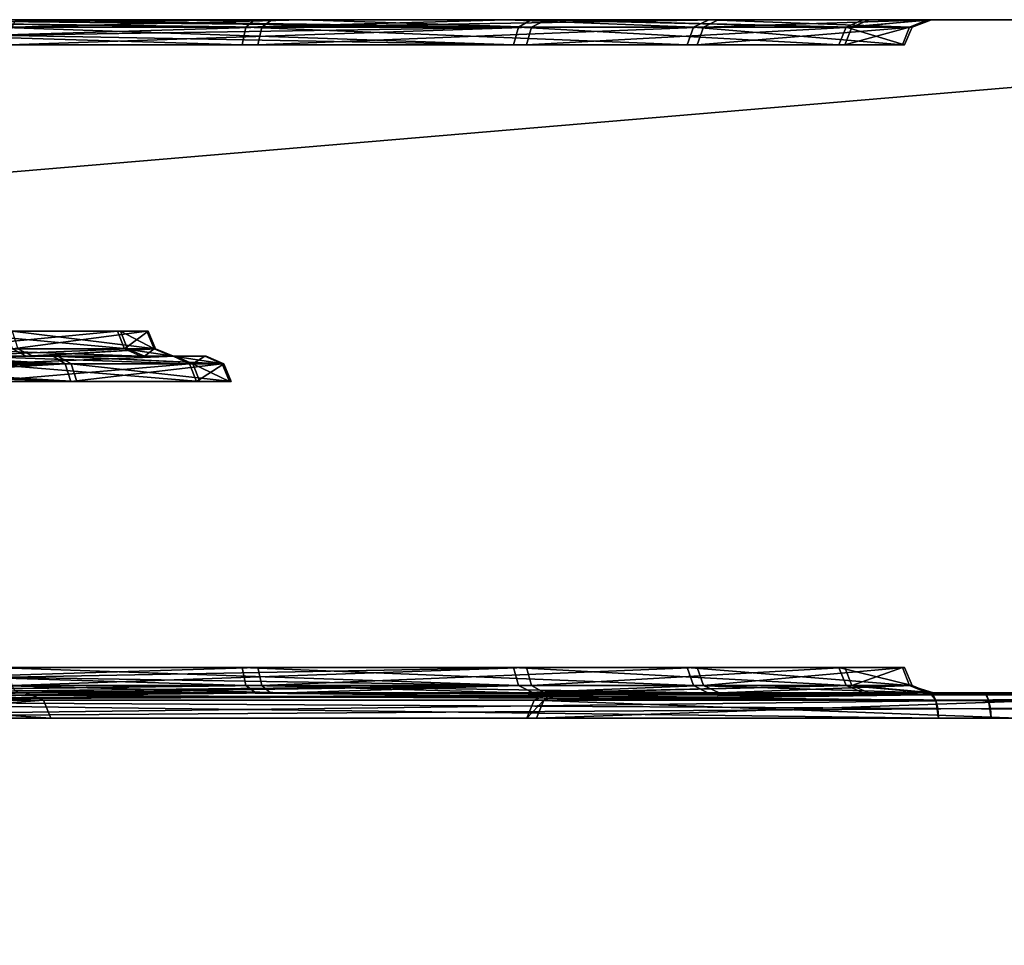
# Model space of a CAD drawing. Header units: millimetres. Extents: x -150 to 150, y -85 to 1149.
# Tile 196 of 256: x -90.56 to -89.39, y 1008.3 to 1009.4. Entities that reach past the tile are written whole.
import ezdxf

# ---------------------------------------------------------------- set-up
doc = ezdxf.new("R2010")
doc.units = ezdxf.units.MM
doc.header["$LTSCALE"] = 21.359881
for name, color, linetype in [('4803', 7, 'CONTINUOUS'), ('4804', 7, 'CONTINUOUS'), ('4844', 7, 'CONTINUOUS'), ('4845', 7, 'CONTINUOUS'), ('6375', 7, 'CONTINUOUS'), ('6376', 7, 'CONTINUOUS'), ('6379', 7, 'CONTINUOUS'), ('6380', 7, 'CONTINUOUS'), ('6391', 7, 'CONTINUOUS'), ('6392', 7, 'CONTINUOUS'), ('6395', 7, 'CONTINUOUS'), ('6396', 7, 'CONTINUOUS'), ('6402', 7, 'CONTINUOUS'), ('6403', 7, 'CONTINUOUS'), ('6404', 7, 'CONTINUOUS'), ('6405', 7, 'CONTINUOUS'), ('6416', 7, 'CONTINUOUS'), ('6417', 7, 'CONTINUOUS'), ('6420', 7, 'CONTINUOUS'), ('6421', 7, 'CONTINUOUS'), ('6432', 7, 'CONTINUOUS'), ('6433', 7, 'CONTINUOUS'), ('6436', 7, 'CONTINUOUS'), ('6437', 7, 'CONTINUOUS'), ('6443', 7, 'CONTINUOUS'), ('6444', 7, 'CONTINUOUS'), ('6445', 7, 'CONTINUOUS'), ('6446', 7, 'CONTINUOUS'), ('6486', 7, 'CONTINUOUS'), ('6487', 7, 'CONTINUOUS'), ('6527', 7, 'CONTINUOUS'), ('6528', 7, 'CONTINUOUS'), ('9023', 7, 'CONTINUOUS'), ('9025', 7, 'CONTINUOUS')]:
    doc.layers.add(name, color=color, linetype=linetype)

msp = doc.modelspace()

# ---------------------------------------------------------------- linework, layer by layer
at = {"layer": '4803', "linetype": 'CONTINUOUS'}
for points in [[(-89.354, 1008.6, 231.1024), (-89.9318, 1008.6, 229.4766), (-89.952, 1008.5912, 229.4844), (-89.354, 1008.6, 231.1024)], [(-89.952, 1008.5912, 229.4844), (-89.9318, 1008.6, 229.4766), (-89.9404, 1008.5912, 227.751), (-89.952, 1008.5912, 229.4844)], [(-89.37, 1008.5912, 231.1172), (-89.354, 1008.6, 231.1024), (-89.952, 1008.5912, 229.4844), (-89.37, 1008.5912, 231.1172)], [(-89.9192, 1008.6, 227.753), (-89.3184, 1008.6, 226.137), (-89.9404, 1008.5912, 227.751), (-89.9192, 1008.6, 227.753)], [(-89.9404, 1008.5912, 227.751), (-89.3184, 1008.6, 226.137), (-89.3367, 1008.5912, 226.1261), (-89.9404, 1008.5912, 227.751)], [(-89.9318, 1008.6, 229.4766), (-89.9192, 1008.6, 227.753), (-89.9404, 1008.5912, 227.751), (-89.9318, 1008.6, 229.4766)]]:
    msp.add_3dface(points, dxfattribs=at)
at = {"layer": '4804', "linetype": 'CONTINUOUS'}
for points in [[(-89.952, 1008.5912, 229.4844), (-89.9404, 1008.5912, 227.751), (-89.9607, 1008.57, 229.4859), (-89.952, 1008.5912, 229.4844)], [(-89.3777, 1008.57, 231.1216), (-89.952, 1008.5912, 229.4844), (-89.9607, 1008.57, 229.4859), (-89.3777, 1008.57, 231.1216)], [(-89.9607, 1008.57, 229.4859), (-89.9404, 1008.5912, 227.751), (-89.9491, 1008.57, 227.7495), (-89.9607, 1008.57, 229.4859)], [(-89.37, 1008.5912, 231.1172), (-89.952, 1008.5912, 229.4844), (-89.3777, 1008.57, 231.1216), (-89.37, 1008.5912, 231.1172)], [(-89.9404, 1008.5912, 227.751), (-89.3367, 1008.5912, 226.1261), (-89.9491, 1008.57, 227.7495), (-89.9404, 1008.5912, 227.751)], [(-89.9491, 1008.57, 227.7495), (-89.3367, 1008.5912, 226.1261), (-89.3443, 1008.57, 226.1217), (-89.9491, 1008.57, 227.7495)]]:
    msp.add_3dface(points, dxfattribs=at)
at = {"layer": '4844', "linetype": 'CONTINUOUS'}
for points in [[(-89.3518, 1008.6, 373.8053), (-89.9312, 1008.6, 372.1792), (-89.952, 1008.5912, 372.1833), (-89.3518, 1008.6, 373.8053)], [(-89.952, 1008.5912, 372.1833), (-89.9312, 1008.6, 372.1792), (-89.9404, 1008.5912, 370.4499), (-89.952, 1008.5912, 372.1833)], [(-89.37, 1008.5912, 373.8161), (-89.3518, 1008.6, 373.8053), (-89.952, 1008.5912, 372.1833), (-89.37, 1008.5912, 373.8161)], [(-89.9195, 1008.6, 370.4534), (-89.3189, 1008.6, 368.8366), (-89.9404, 1008.5912, 370.4499), (-89.9195, 1008.6, 370.4534)], [(-89.9404, 1008.5912, 370.4499), (-89.3189, 1008.6, 368.8366), (-89.3367, 1008.5912, 368.825), (-89.9404, 1008.5912, 370.4499)], [(-89.9312, 1008.6, 372.1792), (-89.9195, 1008.6, 370.4534), (-89.9404, 1008.5912, 370.4499), (-89.9312, 1008.6, 372.1792)]]:
    msp.add_3dface(points, dxfattribs=at)
at = {"layer": '4845', "linetype": 'CONTINUOUS'}
for points in [[(-89.952, 1008.5912, 372.1833), (-89.9404, 1008.5912, 370.4499), (-89.9607, 1008.57, 372.1847), (-89.952, 1008.5912, 372.1833)], [(-89.3777, 1008.57, 373.8204), (-89.952, 1008.5912, 372.1833), (-89.9607, 1008.57, 372.1847), (-89.3777, 1008.57, 373.8204)], [(-89.9607, 1008.57, 372.1847), (-89.9404, 1008.5912, 370.4499), (-89.9491, 1008.57, 370.4483), (-89.9607, 1008.57, 372.1847)], [(-89.37, 1008.5912, 373.8161), (-89.952, 1008.5912, 372.1833), (-89.3777, 1008.57, 373.8204), (-89.37, 1008.5912, 373.8161)], [(-89.9404, 1008.5912, 370.4499), (-89.3367, 1008.5912, 368.825), (-89.9491, 1008.57, 370.4483), (-89.9404, 1008.5912, 370.4499)], [(-89.9491, 1008.57, 370.4483), (-89.3367, 1008.5912, 368.825), (-89.3443, 1008.57, 368.8205), (-89.9491, 1008.57, 370.4483)]]:
    msp.add_3dface(points, dxfattribs=at)
at = {"layer": '6375', "linetype": 'CONTINUOUS'}
for points in [[(-90.8572, 1008.9912, 266.0355), (-90.8549, 1008.9815, 266.0294), (-90.4954, 1008.97, 266.282), (-90.8572, 1008.9912, 266.0355)], [(-90.5022, 1008.9912, 266.2876), (-90.8572, 1008.9912, 266.0355), (-90.4954, 1008.97, 266.282), (-90.5022, 1008.9912, 266.2876)], [(-90.8549, 1008.9815, 266.0294), (-90.8541, 1008.97, 266.0273), (-90.4954, 1008.97, 266.282), (-90.8549, 1008.9815, 266.0294)], [(-90.6138, 1008.9912, 267.4721), (-90.3616, 1008.9912, 267.117), (-90.6082, 1008.97, 267.4788), (-90.6138, 1008.9912, 267.4721)], [(-90.6082, 1008.97, 267.4788), (-90.3616, 1008.9912, 267.117), (-90.3534, 1008.97, 267.1201), (-90.6082, 1008.97, 267.4788)], [(-90.3208, 1008.9912, 266.6835), (-90.5022, 1008.9912, 266.2876), (-90.3121, 1008.97, 266.682), (-90.3208, 1008.9912, 266.6835)], [(-90.3121, 1008.97, 266.682), (-90.5022, 1008.9912, 266.2876), (-90.4954, 1008.97, 266.282), (-90.3121, 1008.97, 266.682)], [(-90.3616, 1008.9912, 267.117), (-90.3208, 1008.9912, 266.6835), (-90.3534, 1008.97, 267.1201), (-90.3616, 1008.9912, 267.117)], [(-90.3534, 1008.97, 267.1201), (-90.3208, 1008.9912, 266.6835), (-90.3121, 1008.97, 266.682), (-90.3534, 1008.97, 267.1201)]]:
    msp.add_3dface(points, dxfattribs=at)
at = {"layer": '6376', "linetype": 'CONTINUOUS'}
for points in [[(-90.8646, 1009, 266.0554), (-90.8606, 1008.9977, 266.0446), (-90.5022, 1008.9912, 266.2876), (-90.8646, 1009, 266.0554)], [(-90.8646, 1009, 266.0554), (-90.5022, 1008.9912, 266.2876), (-90.5183, 1009, 266.3014), (-90.8646, 1009, 266.0554)], [(-90.8606, 1008.9977, 266.0446), (-90.8572, 1008.9912, 266.0355), (-90.5022, 1008.9912, 266.2876), (-90.8606, 1008.9977, 266.0446)], [(-90.3616, 1008.9912, 267.117), (-90.6138, 1008.9912, 267.4721), (-90.626, 1009, 267.4546), (-90.3616, 1008.9912, 267.117)], [(-90.3811, 1009, 267.1085), (-90.3616, 1008.9912, 267.117), (-90.626, 1009, 267.4546), (-90.3811, 1009, 267.1085)], [(-90.5022, 1008.9912, 266.2876), (-90.3208, 1008.9912, 266.6835), (-90.5183, 1009, 266.3014), (-90.5022, 1008.9912, 266.2876)], [(-90.5183, 1009, 266.3014), (-90.3208, 1008.9912, 266.6835), (-90.342, 1009, 266.6854), (-90.5183, 1009, 266.3014)], [(-90.3208, 1008.9912, 266.6835), (-90.3616, 1008.9912, 267.117), (-90.3811, 1009, 267.1085), (-90.3208, 1008.9912, 266.6835)], [(-90.342, 1009, 266.6854), (-90.3208, 1008.9912, 266.6835), (-90.3811, 1009, 267.1085), (-90.342, 1009, 266.6854)]]:
    msp.add_3dface(points, dxfattribs=at)
at = {"layer": '6379', "linetype": 'CONTINUOUS'}
for points in [[(-90.4471, 1009.03, 267.0853), (-90.6663, 1009.0088, 267.4086), (-90.6719, 1009.03, 267.4018), (-90.4471, 1009.03, 267.0853)], [(-90.4389, 1009.0088, 267.0883), (-90.6663, 1009.0088, 267.4086), (-90.4471, 1009.03, 267.0853), (-90.4389, 1009.0088, 267.0883)], [(-90.5657, 1009.0088, 266.3402), (-90.4021, 1009.0088, 266.6973), (-90.5724, 1009.03, 266.3458), (-90.5657, 1009.0088, 266.3402)], [(-90.5724, 1009.03, 266.3458), (-90.4021, 1009.0088, 266.6973), (-90.4107, 1009.03, 266.6987), (-90.5724, 1009.03, 266.3458)], [(-90.4107, 1009.03, 266.6987), (-90.4389, 1009.0088, 267.0883), (-90.4471, 1009.03, 267.0853), (-90.4107, 1009.03, 266.6987)], [(-90.4021, 1009.0088, 266.6973), (-90.4389, 1009.0088, 267.0883), (-90.4107, 1009.03, 266.6987), (-90.4021, 1009.0088, 266.6973)]]:
    msp.add_3dface(points, dxfattribs=at)
at = {"layer": '6380', "linetype": 'CONTINUOUS'}
for points in [[(-90.5478, 1009, 266.3286), (-90.5657, 1009.0088, 266.3402), (-90.6977, 1009, 266.1887), (-90.5478, 1009, 266.3286)], [(-90.6663, 1009.0088, 267.4086), (-90.4389, 1009.0088, 267.0883), (-90.4195, 1009, 267.097), (-90.6663, 1009.0088, 267.4086)], [(-90.6539, 1009, 267.4258), (-90.6663, 1009.0088, 267.4086), (-90.4195, 1009, 267.097), (-90.6539, 1009, 267.4258)], [(-90.4021, 1009.0088, 266.6973), (-90.5657, 1009.0088, 266.3402), (-90.5478, 1009, 266.3286), (-90.4021, 1009.0088, 266.6973)], [(-90.3808, 1009, 266.6958), (-90.4021, 1009.0088, 266.6973), (-90.5478, 1009, 266.3286), (-90.3808, 1009, 266.6958)], [(-90.4389, 1009.0088, 267.0883), (-90.4021, 1009.0088, 266.6973), (-90.3808, 1009, 266.6958), (-90.4389, 1009.0088, 267.0883)], [(-90.4195, 1009, 267.097), (-90.4389, 1009.0088, 267.0883), (-90.3808, 1009, 266.6958), (-90.4195, 1009, 267.097)]]:
    msp.add_3dface(points, dxfattribs=at)
at = {"layer": '6391', "linetype": 'CONTINUOUS'}
for points in [[(-90.2992, 1009.37, 268.2377), (-90.9961, 1009.3912, 268.4757), (-90.9969, 1009.37, 268.4669), (-90.2992, 1009.37, 268.2377)], [(-90.2947, 1009.3912, 268.2452), (-90.9961, 1009.3912, 268.4757), (-90.2992, 1009.37, 268.2377), (-90.2947, 1009.3912, 268.2452)], [(-90.5755, 1009.37, 265.2774), (-90.5747, 1009.3815, 265.2752), (-89.955, 1009.3912, 265.6738), (-90.5755, 1009.37, 265.2774)], [(-90.5755, 1009.37, 265.2774), (-89.955, 1009.3912, 265.6738), (-89.9613, 1009.37, 265.6799), (-90.5755, 1009.37, 265.2774)], [(-90.5747, 1009.3815, 265.2752), (-90.5724, 1009.3912, 265.2691), (-89.955, 1009.3912, 265.6738), (-90.5747, 1009.3815, 265.2752)], [(-89.7702, 1009.37, 267.7285), (-90.2947, 1009.3912, 268.2452), (-90.2992, 1009.37, 268.2377), (-89.7702, 1009.37, 267.7285)], [(-89.7628, 1009.3912, 267.7333), (-90.2947, 1009.3912, 268.2452), (-89.7702, 1009.37, 267.7285), (-89.7628, 1009.3912, 267.7333)], [(-89.955, 1009.3912, 265.6738), (-89.5743, 1009.3912, 266.3063), (-89.9613, 1009.37, 265.6799), (-89.955, 1009.3912, 265.6738)], [(-89.9613, 1009.37, 265.6799), (-89.5743, 1009.3912, 266.3063), (-89.5826, 1009.37, 266.309), (-89.9613, 1009.37, 265.6799)], [(-89.5144, 1009.37, 267.0401), (-89.7628, 1009.3912, 267.7333), (-89.7702, 1009.37, 267.7285), (-89.5144, 1009.37, 267.0401)], [(-89.5057, 1009.3912, 267.0413), (-89.7628, 1009.3912, 267.7333), (-89.5144, 1009.37, 267.0401), (-89.5057, 1009.3912, 267.0413)], [(-89.5743, 1009.3912, 266.3063), (-89.5057, 1009.3912, 267.0413), (-89.5826, 1009.37, 266.309), (-89.5743, 1009.3912, 266.3063)], [(-89.5826, 1009.37, 266.309), (-89.5057, 1009.3912, 267.0413), (-89.5144, 1009.37, 267.0401), (-89.5826, 1009.37, 266.309)]]:
    msp.add_3dface(points, dxfattribs=at)
at = {"layer": '6392', "linetype": 'CONTINUOUS'}
for points in [[(-90.9961, 1009.3912, 268.4757), (-90.2947, 1009.3912, 268.2452), (-90.9941, 1009.4, 268.4968), (-90.9961, 1009.3912, 268.4757)], [(-90.9941, 1009.4, 268.4968), (-90.2947, 1009.3912, 268.2452), (-90.2844, 1009.4, 268.2638), (-90.9941, 1009.4, 268.4968)], [(-90.5724, 1009.3912, 265.2691), (-90.5691, 1009.3977, 265.26), (-90.2278, 1009.4, 265.4199), (-90.5724, 1009.3912, 265.2691)], [(-89.955, 1009.3912, 265.6738), (-90.5724, 1009.3912, 265.2691), (-90.2278, 1009.4, 265.4199), (-89.955, 1009.3912, 265.6738)], [(-90.5691, 1009.3977, 265.26), (-90.5651, 1009.4, 265.2492), (-90.2278, 1009.4, 265.4199), (-90.5691, 1009.3977, 265.26)], [(-90.2947, 1009.3912, 268.2452), (-89.7628, 1009.3912, 267.7333), (-89.9847, 1009.4, 268.034), (-90.2947, 1009.3912, 268.2452)], [(-90.2844, 1009.4, 268.2638), (-90.2947, 1009.3912, 268.2452), (-89.9847, 1009.4, 268.034), (-90.2844, 1009.4, 268.2638)], [(-89.9375, 1009.4, 265.6614), (-89.955, 1009.3912, 265.6738), (-90.2278, 1009.4, 265.4199), (-89.9375, 1009.4, 265.6614)], [(-89.9847, 1009.4, 268.034), (-89.7628, 1009.3912, 267.7333), (-89.7443, 1009.4, 267.7437), (-89.9847, 1009.4, 268.034)], [(-89.5743, 1009.3912, 266.3063), (-89.955, 1009.3912, 265.6738), (-89.9375, 1009.4, 265.6614), (-89.5743, 1009.3912, 266.3063)], [(-89.5538, 1009.4, 266.3006), (-89.5743, 1009.3912, 266.3063), (-89.9375, 1009.4, 265.6614), (-89.5538, 1009.4, 266.3006)], [(-89.7628, 1009.3912, 267.7333), (-89.5057, 1009.3912, 267.0413), (-89.7443, 1009.4, 267.7437), (-89.7628, 1009.3912, 267.7333)], [(-89.7443, 1009.4, 267.7437), (-89.5057, 1009.3912, 267.0413), (-89.4846, 1009.4, 267.0436), (-89.7443, 1009.4, 267.7437)], [(-89.5057, 1009.3912, 267.0413), (-89.5743, 1009.3912, 266.3063), (-89.4846, 1009.4, 267.0436), (-89.5057, 1009.3912, 267.0413)], [(-89.4846, 1009.4, 267.0436), (-89.5743, 1009.3912, 266.3063), (-89.5538, 1009.4, 266.3006), (-89.4846, 1009.4, 267.0436)]]:
    msp.add_3dface(points, dxfattribs=at)
at = {"layer": '6395', "linetype": 'CONTINUOUS'}
for points in [[(-90.9961, 1008.6088, 268.4757), (-90.2947, 1008.6088, 268.2452), (-90.9969, 1008.63, 268.4669), (-90.9961, 1008.6088, 268.4757)], [(-90.9969, 1008.63, 268.4669), (-90.2947, 1008.6088, 268.2452), (-90.2992, 1008.63, 268.2377), (-90.9969, 1008.63, 268.4669)], [(-90.5747, 1008.6185, 265.2752), (-90.5755, 1008.63, 265.2774), (-89.9613, 1008.63, 265.6799), (-90.5747, 1008.6185, 265.2752)], [(-90.5724, 1008.6088, 265.2691), (-90.5747, 1008.6185, 265.2752), (-89.9613, 1008.63, 265.6799), (-90.5724, 1008.6088, 265.2691)], [(-89.955, 1008.6088, 265.6738), (-90.5724, 1008.6088, 265.2691), (-89.9613, 1008.63, 265.6799), (-89.955, 1008.6088, 265.6738)], [(-90.2947, 1008.6088, 268.2452), (-89.7628, 1008.6088, 267.7333), (-90.2992, 1008.63, 268.2377), (-90.2947, 1008.6088, 268.2452)], [(-90.2992, 1008.63, 268.2377), (-89.7628, 1008.6088, 267.7333), (-89.7702, 1008.63, 267.7285), (-90.2992, 1008.63, 268.2377)], [(-89.5826, 1008.63, 266.309), (-89.955, 1008.6088, 265.6738), (-89.9613, 1008.63, 265.6799), (-89.5826, 1008.63, 266.309)], [(-89.5743, 1008.6088, 266.3063), (-89.955, 1008.6088, 265.6738), (-89.5826, 1008.63, 266.309), (-89.5743, 1008.6088, 266.3063)], [(-89.7628, 1008.6088, 267.7333), (-89.5057, 1008.6088, 267.0413), (-89.7702, 1008.63, 267.7285), (-89.7628, 1008.6088, 267.7333)], [(-89.7702, 1008.63, 267.7285), (-89.5057, 1008.6088, 267.0413), (-89.5144, 1008.63, 267.0401), (-89.7702, 1008.63, 267.7285)], [(-89.5144, 1008.63, 267.0401), (-89.5743, 1008.6088, 266.3063), (-89.5826, 1008.63, 266.309), (-89.5144, 1008.63, 267.0401)], [(-89.5057, 1008.6088, 267.0413), (-89.5743, 1008.6088, 266.3063), (-89.5144, 1008.63, 267.0401), (-89.5057, 1008.6088, 267.0413)]]:
    msp.add_3dface(points, dxfattribs=at)
at = {"layer": '6396', "linetype": 'CONTINUOUS'}
for points in [[(-90.2947, 1008.6088, 268.2452), (-90.9961, 1008.6088, 268.4757), (-90.9909, 1008.6, 268.4965), (-90.2947, 1008.6088, 268.2452)], [(-90.2829, 1008.6, 268.2629), (-90.2947, 1008.6088, 268.2452), (-90.9909, 1008.6, 268.4965), (-90.2829, 1008.6, 268.2629)], [(-90.5691, 1008.6023, 265.26), (-90.5724, 1008.6088, 265.2691), (-89.955, 1008.6088, 265.6738), (-90.5691, 1008.6023, 265.26)], [(-90.5651, 1008.6, 265.2492), (-90.5691, 1008.6023, 265.26), (-89.955, 1008.6088, 265.6738), (-90.5651, 1008.6, 265.2492)], [(-90.5651, 1008.6, 265.2492), (-89.955, 1008.6088, 265.6738), (-89.9397, 1008.6, 265.6591), (-90.5651, 1008.6, 265.2492)], [(-89.7628, 1008.6088, 267.7333), (-90.2947, 1008.6088, 268.2452), (-89.7454, 1008.6, 267.7454), (-89.7628, 1008.6088, 267.7333)], [(-89.7454, 1008.6, 267.7454), (-90.2947, 1008.6088, 268.2452), (-90.2829, 1008.6, 268.2629), (-89.7454, 1008.6, 267.7454)], [(-89.955, 1008.6088, 265.6738), (-89.5743, 1008.6088, 266.3063), (-89.9397, 1008.6, 265.6591), (-89.955, 1008.6088, 265.6738)], [(-89.9397, 1008.6, 265.6591), (-89.5743, 1008.6088, 266.3063), (-89.5544, 1008.6, 266.2989), (-89.9397, 1008.6, 265.6591)], [(-89.5057, 1008.6088, 267.0413), (-89.7628, 1008.6088, 267.7333), (-89.4848, 1008.6, 267.0455), (-89.5057, 1008.6088, 267.0413)], [(-89.4848, 1008.6, 267.0455), (-89.7628, 1008.6088, 267.7333), (-89.7454, 1008.6, 267.7454), (-89.4848, 1008.6, 267.0455)], [(-89.5743, 1008.6088, 266.3063), (-89.5057, 1008.6088, 267.0413), (-89.4774, 1008.6, 266.6687), (-89.5743, 1008.6088, 266.3063)], [(-89.5544, 1008.6, 266.2989), (-89.5743, 1008.6088, 266.3063), (-89.4774, 1008.6, 266.6687), (-89.5544, 1008.6, 266.2989)], [(-89.4774, 1008.6, 266.6687), (-89.5057, 1008.6088, 267.0413), (-89.4848, 1008.6, 267.0455), (-89.4774, 1008.6, 266.6687)]]:
    msp.add_3dface(points, dxfattribs=at)
at = {"layer": '6402', "linetype": 'CONTINUOUS'}
for points in [[(-91.118, 1008.6, 261.8542), (-90.2547, 1008.6, 261.9354), (-91.1168, 1008.5912, 261.8329), (-91.118, 1008.6, 261.8542)], [(-90.2547, 1008.6, 261.9354), (-89.4192, 1008.6, 262.1652), (-91.1168, 1008.5912, 261.8329), (-90.2547, 1008.6, 261.9354)], [(-91.1168, 1008.5912, 261.8329), (-89.4192, 1008.6, 262.1652), (-89.4152, 1008.5977, 262.1545), (-91.1168, 1008.5912, 261.8329)], [(-89.4118, 1008.5912, 262.1454), (-91.1168, 1008.5912, 261.8329), (-89.4152, 1008.5977, 262.1545), (-89.4118, 1008.5912, 262.1454)]]:
    msp.add_3dface(points, dxfattribs=at)
at = {"layer": '6403', "linetype": 'CONTINUOUS'}
for points in [[(-91.1168, 1008.5912, 261.8329), (-89.4118, 1008.5912, 262.1454), (-91.1168, 1008.57, 261.8242), (-91.1168, 1008.5912, 261.8329)], [(-89.4118, 1008.5912, 262.1454), (-89.4095, 1008.5815, 262.1393), (-91.1168, 1008.57, 261.8242), (-89.4118, 1008.5912, 262.1454)], [(-89.4095, 1008.5815, 262.1393), (-89.4087, 1008.57, 262.1371), (-91.1168, 1008.57, 261.8242), (-89.4095, 1008.5815, 262.1393)]]:
    msp.add_3dface(points, dxfattribs=at)
at = {"layer": '6404', "linetype": 'CONTINUOUS'}
for points in [[(-89.4745, 1008.5912, 271.5256), (-91.1824, 1008.6, 271.7939), (-91.1835, 1008.5912, 271.8151), (-89.4745, 1008.5912, 271.5256)], [(-89.4819, 1008.6, 271.5057), (-91.1824, 1008.6, 271.7939), (-89.4745, 1008.5912, 271.5256), (-89.4819, 1008.6, 271.5057)], [(-87.9815, 1008.6, 270.6529), (-89.4819, 1008.6, 271.5057), (-89.4745, 1008.5912, 271.5256), (-87.9815, 1008.6, 270.6529)], [(-87.9675, 1008.5912, 270.6689), (-87.9815, 1008.6, 270.6529), (-89.4745, 1008.5912, 271.5256), (-87.9675, 1008.5912, 270.6689)], [(-89.4152, 1008.5977, 262.1545), (-89.4192, 1008.6, 262.1652), (-88.6346, 1008.6, 262.5377), (-89.4152, 1008.5977, 262.1545)], [(-89.4118, 1008.5912, 262.1454), (-89.4152, 1008.5977, 262.1545), (-88.6346, 1008.6, 262.5377), (-89.4118, 1008.5912, 262.1454)], [(-89.4118, 1008.5912, 262.1454), (-88.6346, 1008.6, 262.5377), (-87.9164, 1008.5912, 263.0221), (-89.4118, 1008.5912, 262.1454)]]:
    msp.add_3dface(points, dxfattribs=at)
at = {"layer": '6405', "linetype": 'CONTINUOUS'}
for points in [[(-89.4715, 1008.57, 271.5338), (-91.1835, 1008.5912, 271.8151), (-91.1836, 1008.57, 271.8239), (-89.4715, 1008.57, 271.5338)], [(-89.4745, 1008.5912, 271.5256), (-91.1835, 1008.5912, 271.8151), (-89.4715, 1008.57, 271.5338), (-89.4745, 1008.5912, 271.5256)], [(-87.9675, 1008.5912, 270.6689), (-89.4745, 1008.5912, 271.5256), (-87.9619, 1008.57, 270.6757), (-87.9675, 1008.5912, 270.6689)], [(-87.9619, 1008.57, 270.6757), (-89.4745, 1008.5912, 271.5256), (-89.4715, 1008.57, 271.5338), (-87.9619, 1008.57, 270.6757)], [(-89.4095, 1008.5815, 262.1393), (-89.4118, 1008.5912, 262.1454), (-87.9164, 1008.5912, 263.0221), (-89.4095, 1008.5815, 262.1393)], [(-89.4087, 1008.57, 262.1371), (-89.4095, 1008.5815, 262.1393), (-87.9164, 1008.5912, 263.0221), (-89.4087, 1008.57, 262.1371)], [(-89.4087, 1008.57, 262.1371), (-87.9164, 1008.5912, 263.0221), (-87.9107, 1008.57, 263.0154), (-89.4087, 1008.57, 262.1371)]]:
    msp.add_3dface(points, dxfattribs=at)
at = {"layer": '6416', "linetype": 'CONTINUOUS'}
for points in [[(-90.8656, 1008.9815, 333.9745), (-90.8678, 1008.9912, 333.9683), (-90.5094, 1008.9912, 333.721), (-90.8656, 1008.9815, 333.9745)], [(-90.8648, 1008.97, 333.9766), (-90.8656, 1008.9815, 333.9745), (-90.5094, 1008.9912, 333.721), (-90.8648, 1008.97, 333.9766)], [(-90.8648, 1008.97, 333.9766), (-90.5094, 1008.9912, 333.721), (-90.5027, 1008.97, 333.7267), (-90.8648, 1008.97, 333.9766)], [(-90.3578, 1008.9912, 332.8935), (-90.6052, 1008.9912, 332.5352), (-90.3495, 1008.97, 332.8906), (-90.3578, 1008.9912, 332.8935)], [(-90.3495, 1008.97, 332.8906), (-90.6052, 1008.9912, 332.5352), (-90.5995, 1008.97, 332.5285), (-90.3495, 1008.97, 332.8906)], [(-90.5094, 1008.9912, 333.721), (-90.3227, 1008.9912, 333.3276), (-90.5027, 1008.97, 333.7267), (-90.5094, 1008.9912, 333.721)], [(-90.5027, 1008.97, 333.7267), (-90.3227, 1008.9912, 333.3276), (-90.3141, 1008.97, 333.3291), (-90.5027, 1008.97, 333.7267)], [(-90.3227, 1008.9912, 333.3276), (-90.3578, 1008.9912, 332.8935), (-90.3141, 1008.97, 333.3291), (-90.3227, 1008.9912, 333.3276)], [(-90.3141, 1008.97, 333.3291), (-90.3578, 1008.9912, 332.8935), (-90.3495, 1008.97, 332.8906), (-90.3141, 1008.97, 333.3291)]]:
    msp.add_3dface(points, dxfattribs=at)
at = {"layer": '6417', "linetype": 'CONTINUOUS'}
for points in [[(-90.5094, 1008.9912, 333.721), (-90.8678, 1008.9912, 333.9683), (-90.6832, 1009, 333.85), (-90.5094, 1008.9912, 333.721)], [(-90.5238, 1009, 333.7051), (-90.5094, 1008.9912, 333.721), (-90.6832, 1009, 333.85), (-90.5238, 1009, 333.7051)], [(-90.6202, 1009, 332.5502), (-90.6052, 1008.9912, 332.5352), (-90.3782, 1009, 332.8995), (-90.6202, 1009, 332.5502)], [(-90.6052, 1008.9912, 332.5352), (-90.3578, 1008.9912, 332.8935), (-90.3782, 1009, 332.8995), (-90.6052, 1008.9912, 332.5352)], [(-90.3227, 1008.9912, 333.3276), (-90.5094, 1008.9912, 333.721), (-90.5238, 1009, 333.7051), (-90.3227, 1008.9912, 333.3276)], [(-90.3433, 1009, 333.322), (-90.3227, 1008.9912, 333.3276), (-90.5238, 1009, 333.7051), (-90.3433, 1009, 333.322)], [(-90.3782, 1009, 332.8995), (-90.3578, 1008.9912, 332.8935), (-90.3433, 1009, 333.322), (-90.3782, 1009, 332.8995)], [(-90.3578, 1008.9912, 332.8935), (-90.3227, 1008.9912, 333.3276), (-90.3433, 1009, 333.322), (-90.3578, 1008.9912, 332.8935)]]:
    msp.add_3dface(points, dxfattribs=at)
at = {"layer": '6420', "linetype": 'CONTINUOUS'}
for points in [[(-90.6586, 1009.0088, 332.598), (-90.4354, 1009.0088, 332.9212), (-90.6643, 1009.03, 332.6047), (-90.6586, 1009.0088, 332.598)], [(-90.6643, 1009.03, 332.6047), (-90.4354, 1009.0088, 332.9212), (-90.4437, 1009.03, 332.9242), (-90.6643, 1009.03, 332.6047)], [(-90.4125, 1009.03, 333.3111), (-90.5722, 1009.0088, 333.6676), (-90.5789, 1009.03, 333.6619), (-90.4125, 1009.03, 333.3111)], [(-90.4038, 1009.0088, 333.3127), (-90.5722, 1009.0088, 333.6676), (-90.4125, 1009.03, 333.3111), (-90.4038, 1009.0088, 333.3127)], [(-90.4354, 1009.0088, 332.9212), (-90.4038, 1009.0088, 333.3127), (-90.4437, 1009.03, 332.9242), (-90.4354, 1009.0088, 332.9212)], [(-90.4437, 1009.03, 332.9242), (-90.4038, 1009.0088, 333.3127), (-90.4125, 1009.03, 333.3111), (-90.4437, 1009.03, 332.9242)]]:
    msp.add_3dface(points, dxfattribs=at)
at = {"layer": '6421', "linetype": 'CONTINUOUS'}
for points in [[(-90.8883, 1009, 333.9107), (-90.5722, 1009.0088, 333.6676), (-90.5559, 1009, 333.6812), (-90.8883, 1009, 333.9107)], [(-90.4354, 1009.0088, 332.9212), (-90.6586, 1009.0088, 332.598), (-90.6432, 1009, 332.5831), (-90.4354, 1009.0088, 332.9212)], [(-90.415, 1009, 332.9153), (-90.4354, 1009.0088, 332.9212), (-90.6432, 1009, 332.5831), (-90.415, 1009, 332.9153)], [(-90.5722, 1009.0088, 333.6676), (-90.4038, 1009.0088, 333.3127), (-90.5559, 1009, 333.6812), (-90.5722, 1009.0088, 333.6676)], [(-90.5559, 1009, 333.6812), (-90.4038, 1009.0088, 333.3127), (-90.3832, 1009, 333.3179), (-90.5559, 1009, 333.6812)], [(-90.4038, 1009.0088, 333.3127), (-90.4354, 1009.0088, 332.9212), (-90.415, 1009, 332.9153), (-90.4038, 1009.0088, 333.3127)], [(-90.3832, 1009, 333.3179), (-90.4038, 1009.0088, 333.3127), (-90.415, 1009, 332.9153), (-90.3832, 1009, 333.3179)]]:
    msp.add_3dface(points, dxfattribs=at)
at = {"layer": '6432', "linetype": 'CONTINUOUS'}
for points in [[(-90.974, 1009.3912, 331.5266), (-90.2758, 1009.3912, 331.7663), (-90.9749, 1009.37, 331.5353), (-90.974, 1009.3912, 331.5266)], [(-90.9749, 1009.37, 331.5353), (-90.2758, 1009.3912, 331.7663), (-90.2804, 1009.37, 331.7738), (-90.9749, 1009.37, 331.5353)], [(-90.5933, 1009.3912, 334.7385), (-90.5955, 1009.3815, 334.7323), (-89.9767, 1009.37, 334.3359), (-90.5933, 1009.3912, 334.7385)], [(-89.9705, 1009.3912, 334.3421), (-90.5933, 1009.3912, 334.7385), (-89.9767, 1009.37, 334.3359), (-89.9705, 1009.3912, 334.3421)], [(-90.2758, 1009.3912, 331.7663), (-89.7508, 1009.3912, 332.2853), (-90.2804, 1009.37, 331.7738), (-90.2758, 1009.3912, 331.7663)], [(-90.2804, 1009.37, 331.7738), (-89.7508, 1009.3912, 332.2853), (-89.7582, 1009.37, 332.29), (-90.2804, 1009.37, 331.7738)], [(-89.5897, 1009.37, 333.7119), (-89.9705, 1009.3912, 334.3421), (-89.9767, 1009.37, 334.3359), (-89.5897, 1009.37, 333.7119)], [(-89.5813, 1009.3912, 333.7147), (-89.9705, 1009.3912, 334.3421), (-89.5897, 1009.37, 333.7119), (-89.5813, 1009.3912, 333.7147)], [(-89.7508, 1009.3912, 332.2853), (-89.5029, 1009.3912, 332.9807), (-89.7582, 1009.37, 332.29), (-89.7508, 1009.3912, 332.2853)], [(-89.7582, 1009.37, 332.29), (-89.5029, 1009.3912, 332.9807), (-89.5117, 1009.37, 332.9817), (-89.7582, 1009.37, 332.29)], [(-89.5117, 1009.37, 332.9817), (-89.5813, 1009.3912, 333.7147), (-89.5897, 1009.37, 333.7119), (-89.5117, 1009.37, 332.9817)], [(-89.5029, 1009.3912, 332.9807), (-89.5813, 1009.3912, 333.7147), (-89.5117, 1009.37, 332.9817), (-89.5029, 1009.3912, 332.9807)], [(-90.5955, 1009.3815, 334.7323), (-90.5962, 1009.37, 334.7302), (-89.9767, 1009.37, 334.3359), (-90.5955, 1009.3815, 334.7323)]]:
    msp.add_3dface(points, dxfattribs=at)
at = {"layer": '6433', "linetype": 'CONTINUOUS'}
for points in [[(-90.2758, 1009.3912, 331.7663), (-90.974, 1009.3912, 331.5266), (-90.9686, 1009.4, 331.5058), (-90.2758, 1009.3912, 331.7663)], [(-90.2637, 1009.4, 331.7489), (-90.2758, 1009.3912, 331.7663), (-90.9686, 1009.4, 331.5058), (-90.2637, 1009.4, 331.7489)], [(-90.59, 1009.3977, 334.7476), (-90.5933, 1009.3912, 334.7385), (-89.9705, 1009.3912, 334.3421), (-90.59, 1009.3977, 334.7476)], [(-90.5862, 1009.4, 334.7584), (-90.59, 1009.3977, 334.7476), (-89.9705, 1009.3912, 334.3421), (-90.5862, 1009.4, 334.7584)], [(-90.5862, 1009.4, 334.7584), (-89.9705, 1009.3912, 334.3421), (-89.9554, 1009.4, 334.357), (-90.5862, 1009.4, 334.7584)], [(-89.7508, 1009.3912, 332.2853), (-90.2758, 1009.3912, 331.7663), (-89.7332, 1009.4, 332.2735), (-89.7508, 1009.3912, 332.2853)], [(-89.7332, 1009.4, 332.2735), (-90.2758, 1009.3912, 331.7663), (-90.2637, 1009.4, 331.7489), (-89.7332, 1009.4, 332.2735)], [(-89.9705, 1009.3912, 334.3421), (-89.5813, 1009.3912, 333.7147), (-89.9554, 1009.4, 334.357), (-89.9705, 1009.3912, 334.3421)], [(-89.9554, 1009.4, 334.357), (-89.5813, 1009.3912, 333.7147), (-89.5615, 1009.4, 333.7223), (-89.9554, 1009.4, 334.357)], [(-89.5029, 1009.3912, 332.9807), (-89.7508, 1009.3912, 332.2853), (-89.482, 1009.4, 332.9767), (-89.5029, 1009.3912, 332.9807)], [(-89.482, 1009.4, 332.9767), (-89.7508, 1009.3912, 332.2853), (-89.7332, 1009.4, 332.2735), (-89.482, 1009.4, 332.9767)], [(-89.5813, 1009.3912, 333.7147), (-89.5029, 1009.3912, 332.9807), (-89.4796, 1009.4, 333.3537), (-89.5813, 1009.3912, 333.7147)], [(-89.5615, 1009.4, 333.7223), (-89.5813, 1009.3912, 333.7147), (-89.4796, 1009.4, 333.3537), (-89.5615, 1009.4, 333.7223)], [(-89.4796, 1009.4, 333.3537), (-89.5029, 1009.3912, 332.9807), (-89.482, 1009.4, 332.9767), (-89.4796, 1009.4, 333.3537)]]:
    msp.add_3dface(points, dxfattribs=at)
at = {"layer": '6436', "linetype": 'CONTINUOUS'}
for points in [[(-90.2804, 1008.63, 331.7738), (-90.974, 1008.6088, 331.5266), (-90.9749, 1008.63, 331.5353), (-90.2804, 1008.63, 331.7738)], [(-90.2758, 1008.6088, 331.7663), (-90.974, 1008.6088, 331.5266), (-90.2804, 1008.63, 331.7738), (-90.2758, 1008.6088, 331.7663)], [(-90.5962, 1008.63, 334.7302), (-90.5955, 1008.6185, 334.7323), (-89.9705, 1008.6088, 334.3421), (-90.5962, 1008.63, 334.7302)], [(-90.5962, 1008.63, 334.7302), (-89.9705, 1008.6088, 334.3421), (-89.9767, 1008.63, 334.3359), (-90.5962, 1008.63, 334.7302)], [(-89.7582, 1008.63, 332.29), (-90.2758, 1008.6088, 331.7663), (-90.2804, 1008.63, 331.7738), (-89.7582, 1008.63, 332.29)], [(-89.7508, 1008.6088, 332.2853), (-90.2758, 1008.6088, 331.7663), (-89.7582, 1008.63, 332.29), (-89.7508, 1008.6088, 332.2853)], [(-89.9705, 1008.6088, 334.3421), (-89.5813, 1008.6088, 333.7147), (-89.9767, 1008.63, 334.3359), (-89.9705, 1008.6088, 334.3421)], [(-89.9767, 1008.63, 334.3359), (-89.5813, 1008.6088, 333.7147), (-89.5897, 1008.63, 333.7119), (-89.9767, 1008.63, 334.3359)], [(-89.5117, 1008.63, 332.9817), (-89.7508, 1008.6088, 332.2853), (-89.7582, 1008.63, 332.29), (-89.5117, 1008.63, 332.9817)], [(-89.5029, 1008.6088, 332.9807), (-89.7508, 1008.6088, 332.2853), (-89.5117, 1008.63, 332.9817), (-89.5029, 1008.6088, 332.9807)], [(-89.5813, 1008.6088, 333.7147), (-89.5029, 1008.6088, 332.9807), (-89.5897, 1008.63, 333.7119), (-89.5813, 1008.6088, 333.7147)], [(-89.5897, 1008.63, 333.7119), (-89.5029, 1008.6088, 332.9807), (-89.5117, 1008.63, 332.9817), (-89.5897, 1008.63, 333.7119)], [(-90.5955, 1008.6185, 334.7323), (-90.5933, 1008.6088, 334.7385), (-89.9705, 1008.6088, 334.3421), (-90.5955, 1008.6185, 334.7323)]]:
    msp.add_3dface(points, dxfattribs=at)
at = {"layer": '6437', "linetype": 'CONTINUOUS'}
for points in [[(-90.974, 1008.6088, 331.5266), (-90.2758, 1008.6088, 331.7663), (-90.9717, 1008.6, 331.5055), (-90.974, 1008.6088, 331.5266)], [(-90.9717, 1008.6, 331.5055), (-90.2758, 1008.6088, 331.7663), (-90.2652, 1008.6, 331.7479), (-90.9717, 1008.6, 331.5055)], [(-90.5933, 1008.6088, 334.7385), (-90.59, 1008.6023, 334.7476), (-90.2467, 1008.6, 334.5923), (-90.5933, 1008.6088, 334.7385)], [(-89.9705, 1008.6088, 334.3421), (-90.5933, 1008.6088, 334.7385), (-90.2467, 1008.6, 334.5923), (-89.9705, 1008.6088, 334.3421)], [(-90.2758, 1008.6088, 331.7663), (-89.7508, 1008.6088, 332.2853), (-89.9686, 1008.6, 331.9817), (-90.2758, 1008.6088, 331.7663)], [(-90.2652, 1008.6, 331.7479), (-90.2758, 1008.6088, 331.7663), (-89.9686, 1008.6, 331.9817), (-90.2652, 1008.6, 331.7479)], [(-89.9532, 1008.6, 334.3548), (-89.9705, 1008.6088, 334.3421), (-90.2467, 1008.6, 334.5923), (-89.9532, 1008.6, 334.3548)], [(-89.5813, 1008.6088, 333.7147), (-89.9705, 1008.6088, 334.3421), (-89.9532, 1008.6, 334.3548), (-89.5813, 1008.6088, 333.7147)], [(-89.9686, 1008.6, 331.9817), (-89.7508, 1008.6088, 332.2853), (-89.7321, 1008.6, 332.2752), (-89.9686, 1008.6, 331.9817)], [(-89.5609, 1008.6, 333.7207), (-89.5813, 1008.6088, 333.7147), (-89.9532, 1008.6, 334.3548), (-89.5609, 1008.6, 333.7207)], [(-89.7508, 1008.6088, 332.2853), (-89.5029, 1008.6088, 332.9807), (-89.7321, 1008.6, 332.2752), (-89.7508, 1008.6088, 332.2853)], [(-89.7321, 1008.6, 332.2752), (-89.5029, 1008.6088, 332.9807), (-89.4818, 1008.6, 332.9787), (-89.7321, 1008.6, 332.2752)], [(-89.5029, 1008.6088, 332.9807), (-89.5813, 1008.6088, 333.7147), (-89.4818, 1008.6, 332.9787), (-89.5029, 1008.6088, 332.9807)], [(-89.4818, 1008.6, 332.9787), (-89.5813, 1008.6088, 333.7147), (-89.5609, 1008.6, 333.7207), (-89.4818, 1008.6, 332.9787)], [(-90.59, 1008.6023, 334.7476), (-90.5862, 1008.6, 334.7584), (-90.2467, 1008.6, 334.5923), (-90.59, 1008.6023, 334.7476)]]:
    msp.add_3dface(points, dxfattribs=at)
at = {"layer": '6443', "linetype": 'CONTINUOUS'}
for points in [[(-90.322, 1008.6, 338.0765), (-91.1884, 1008.6, 338.1458), (-91.1835, 1008.5912, 338.1671), (-90.322, 1008.6, 338.0765)], [(-89.4745, 1008.5912, 337.8775), (-90.322, 1008.6, 338.0765), (-91.1835, 1008.5912, 338.1671), (-89.4745, 1008.5912, 337.8775)], [(-89.4816, 1008.6, 337.8575), (-90.322, 1008.6, 338.0765), (-89.4777, 1008.5977, 337.8683), (-89.4816, 1008.6, 337.8575)], [(-89.4777, 1008.5977, 337.8683), (-90.322, 1008.6, 338.0765), (-89.4745, 1008.5912, 337.8775), (-89.4777, 1008.5977, 337.8683)]]:
    msp.add_3dface(points, dxfattribs=at)
at = {"layer": '6444', "linetype": 'CONTINUOUS'}
for points in [[(-89.4715, 1008.57, 337.8857), (-91.1835, 1008.5912, 338.1671), (-91.1836, 1008.57, 338.1758), (-89.4715, 1008.57, 337.8857)], [(-89.4745, 1008.5912, 337.8775), (-91.1835, 1008.5912, 338.1671), (-89.4723, 1008.5815, 337.8836), (-89.4745, 1008.5912, 337.8775)], [(-89.4723, 1008.5815, 337.8836), (-91.1835, 1008.5912, 338.1671), (-89.4715, 1008.57, 337.8857), (-89.4723, 1008.5815, 337.8836)]]:
    msp.add_3dface(points, dxfattribs=at)
at = {"layer": '6445', "linetype": 'CONTINUOUS'}
for points in [[(-91.1168, 1008.5912, 328.1849), (-91.112, 1008.6, 328.2061), (-89.4118, 1008.5912, 328.4973), (-91.1168, 1008.5912, 328.1849)], [(-91.112, 1008.6, 328.2061), (-89.4151, 1008.6, 328.5187), (-89.4118, 1008.5912, 328.4973), (-91.112, 1008.6, 328.2061)], [(-89.4816, 1008.6, 337.8575), (-89.4777, 1008.5977, 337.8683), (-87.9675, 1008.5912, 337.0208), (-89.4816, 1008.6, 337.8575)], [(-88.6938, 1008.6, 337.4965), (-89.4816, 1008.6, 337.8575), (-87.9675, 1008.5912, 337.0208), (-88.6938, 1008.6, 337.4965)], [(-89.4777, 1008.5977, 337.8683), (-89.4745, 1008.5912, 337.8775), (-87.9675, 1008.5912, 337.0208), (-89.4777, 1008.5977, 337.8683)], [(-89.4151, 1008.6, 328.5187), (-87.9287, 1008.6, 329.3914), (-87.9164, 1008.5912, 329.374), (-89.4151, 1008.6, 328.5187)], [(-89.4118, 1008.5912, 328.4973), (-89.4151, 1008.6, 328.5187), (-87.9164, 1008.5912, 329.374), (-89.4118, 1008.5912, 328.4973)]]:
    msp.add_3dface(points, dxfattribs=at)
at = {"layer": '6446', "linetype": 'CONTINUOUS'}
for points in [[(-91.1168, 1008.5912, 328.1849), (-89.4118, 1008.5912, 328.4973), (-91.1168, 1008.57, 328.1761), (-91.1168, 1008.5912, 328.1849)], [(-91.1168, 1008.57, 328.1761), (-89.4118, 1008.5912, 328.4973), (-89.4087, 1008.57, 328.489), (-91.1168, 1008.57, 328.1761)], [(-89.4745, 1008.5912, 337.8775), (-89.4723, 1008.5815, 337.8836), (-87.9619, 1008.57, 337.0276), (-89.4745, 1008.5912, 337.8775)], [(-87.9675, 1008.5912, 337.0208), (-89.4745, 1008.5912, 337.8775), (-87.9619, 1008.57, 337.0276), (-87.9675, 1008.5912, 337.0208)], [(-89.4118, 1008.5912, 328.4973), (-87.9164, 1008.5912, 329.374), (-89.4087, 1008.57, 328.489), (-89.4118, 1008.5912, 328.4973)], [(-89.4087, 1008.57, 328.489), (-87.9164, 1008.5912, 329.374), (-87.9107, 1008.57, 329.3673), (-89.4087, 1008.57, 328.489)], [(-89.4723, 1008.5815, 337.8836), (-89.4715, 1008.57, 337.8857), (-87.9619, 1008.57, 337.0276), (-89.4723, 1008.5815, 337.8836)]]:
    msp.add_3dface(points, dxfattribs=at)
at = {"layer": '6486', "linetype": 'CONTINUOUS'}
for points in [[(-90.5565, 1008.6, 283.1892), (-90.8677, 1008.6, 284.8874), (-90.5353, 1008.5912, 283.1895), (-90.5565, 1008.6, 283.1892)], [(-90.5353, 1008.5912, 283.1895), (-90.8677, 1008.6, 284.8874), (-90.8477, 1008.5912, 284.8945), (-90.5353, 1008.5912, 283.1895)], [(-90.8442, 1008.6, 281.4893), (-90.5565, 1008.6, 283.1892), (-90.8248, 1008.5912, 281.4804), (-90.8442, 1008.6, 281.4893)], [(-90.8248, 1008.5912, 281.4804), (-90.5565, 1008.6, 283.1892), (-90.5353, 1008.5912, 283.1895), (-90.8248, 1008.5912, 281.4804)]]:
    msp.add_3dface(points, dxfattribs=at)
at = {"layer": '6487', "linetype": 'CONTINUOUS'}
for points in [[(-90.5353, 1008.5912, 283.1895), (-90.8477, 1008.5912, 284.8945), (-90.5265, 1008.57, 283.1895), (-90.5353, 1008.5912, 283.1895)], [(-90.5265, 1008.57, 283.1895), (-90.8477, 1008.5912, 284.8945), (-90.8394, 1008.57, 284.8976), (-90.5265, 1008.57, 283.1895)], [(-90.8248, 1008.5912, 281.4804), (-90.5353, 1008.5912, 283.1895), (-90.8166, 1008.57, 281.4775), (-90.8248, 1008.5912, 281.4804)], [(-90.8166, 1008.57, 281.4775), (-90.5353, 1008.5912, 283.1895), (-90.5265, 1008.57, 283.1895), (-90.8166, 1008.57, 281.4775)]]:
    msp.add_3dface(points, dxfattribs=at)
at = {"layer": '6527', "linetype": 'CONTINUOUS'}
for points in [[(-90.5565, 1008.6, 316.8774), (-90.8677, 1008.6, 318.5754), (-90.8477, 1008.5912, 318.5823), (-90.5565, 1008.6, 316.8774)], [(-90.5353, 1008.5912, 316.8772), (-90.5565, 1008.6, 316.8774), (-90.8477, 1008.5912, 318.5823), (-90.5353, 1008.5912, 316.8772)], [(-90.8449, 1008.6, 315.1752), (-90.5565, 1008.6, 316.8774), (-90.8248, 1008.5912, 315.1682), (-90.8449, 1008.6, 315.1752)], [(-90.8248, 1008.5912, 315.1682), (-90.5565, 1008.6, 316.8774), (-90.5353, 1008.5912, 316.8772), (-90.8248, 1008.5912, 315.1682)]]:
    msp.add_3dface(points, dxfattribs=at)
at = {"layer": '6528', "linetype": 'CONTINUOUS'}
for points in [[(-90.5353, 1008.5912, 316.8772), (-90.8477, 1008.5912, 318.5823), (-90.5265, 1008.57, 316.8773), (-90.5353, 1008.5912, 316.8772)], [(-90.5265, 1008.57, 316.8773), (-90.8477, 1008.5912, 318.5823), (-90.8394, 1008.57, 318.5853), (-90.5265, 1008.57, 316.8773)], [(-90.8248, 1008.5912, 315.1682), (-90.5353, 1008.5912, 316.8772), (-90.8166, 1008.57, 315.1652), (-90.8248, 1008.5912, 315.1682)], [(-90.8166, 1008.57, 315.1652), (-90.5353, 1008.5912, 316.8772), (-90.5265, 1008.57, 316.8773), (-90.8166, 1008.57, 315.1652)]]:
    msp.add_3dface(points, dxfattribs=at)
at = {"layer": '9023', "linetype": 'CONTINUOUS'}
for points in [[(-106.3174, 1009.4, 406.1274), (-88.4338, 1009.4, 421.4326), (-106.1816, 1009.4, 193.7372), (-106.3174, 1009.4, 406.1274)], [(-106.1816, 1009.4, 193.7372), (-88.4338, 1009.4, 421.4326), (-88.2611, 1009.4, 178.4424), (-106.1816, 1009.4, 193.7372)]]:
    msp.add_3dface(points, dxfattribs=at)
at = {"layer": '9025', "linetype": 'CONTINUOUS'}
for points in [[(-88.4338, 1007.9, 178.5674), (-106.3174, 1007.9, 193.8726), (-106.1816, 1009.4, 193.7372), (-88.4338, 1007.9, 178.5674)], [(-106.1816, 1007.9, 406.2628), (-88.4338, 1009.4, 421.4326), (-106.3174, 1009.4, 406.1274), (-106.1816, 1007.9, 406.2628)], [(-88.4338, 1007.9, 178.5674), (-106.1816, 1009.4, 193.7372), (-88.2611, 1009.4, 178.4424), (-88.4338, 1007.9, 178.5674)], [(-106.1816, 1007.9, 406.2628), (-88.2611, 1007.9, 421.5576), (-88.4338, 1009.4, 421.4326), (-106.1816, 1007.9, 406.2628)]]:
    msp.add_3dface(points, dxfattribs=at)

doc.saveas('drawing.dxf')
